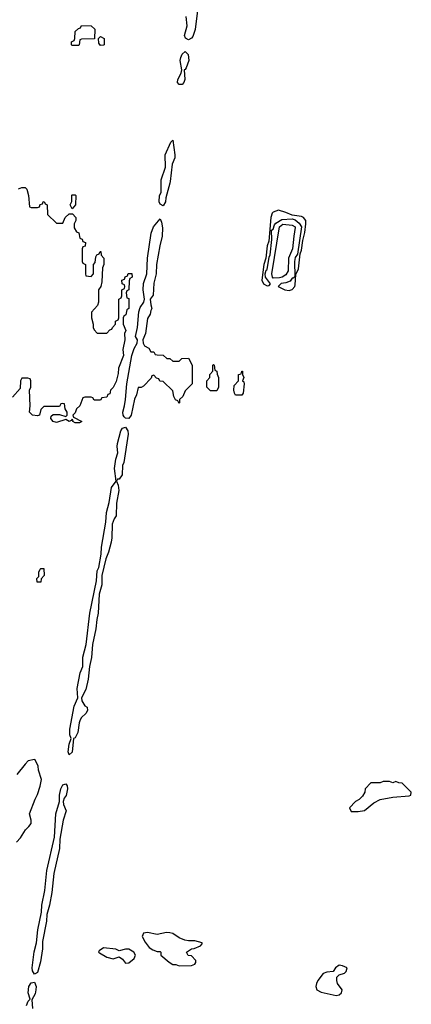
# Model space of a CAD drawing. Header units: inches. Extents: x 2701323 to 2964515, y 494916 to 722124.
# Tile 105 of 256: x 2726096 to 2728588, y 694758 to 701030. Entities that reach past the tile are written whole.
import ezdxf

# ---------------------------------------------------------------- set-up
doc = ezdxf.new("R2010")
doc.units = ezdxf.units.IN
doc.header["$MEASUREMENT"] = 0
doc.layers.add('C7629', color=7, linetype='Continuous')
doc.layers.add('C7720', color=7, linetype='Continuous')

msp = doc.modelspace()

# ---------------------------------------------------------------- linework, layer by layer
at = {"layer": 'C7629', "color": 2}
for points, elevation in [([(2727053.6, 700000), (2727052.2, 699987.8), (2727025.1, 699894.9), (2727023.8, 699870), (2727010, 699845.2), (2726990, 699854), (2726984.7, 699870), (2726986.3, 699910), (2726996, 699930), (2726995.9, 700000)], 6), ([(2726088.4, 699951.6), (2726110, 699962), (2726130, 699962), (2726142, 699950), (2726152, 699910), (2726158, 699838), (2726170, 699834), (2726210, 699834), (2726222, 699838), (2726227.3, 699852.7), (2726242, 699858), (2726246, 699870), (2726252.7, 699872.7), (2726258, 699858), (2726271.6, 699851.6), (2726274, 699790), (2726330, 699734), (2726370, 699734), (2726386, 699770), (2726410, 699794), (2726432.7, 699792.7), (2726454, 699770), (2726454, 699750), (2726442, 699730), (2726443.6, 699703.6), (2726458, 699678), (2726472.7, 699672.7), (2726478, 699638), (2726492.7, 699632.7), (2726498, 699618), (2726514, 699610), (2726512.7, 699587.3), (2726498, 699582), (2726494, 699570), (2726494, 699490), (2726498, 699478), (2726514, 699470), (2726514, 699410), (2726518, 699398), (2726550, 699394), (2726566, 699410), (2726566, 699470), (2726576.4, 699483.6), (2726580.4, 699519.6), (2726587.3, 699532.7), (2726602, 699538), (2726607.3, 699552.7), (2726612.7, 699552.7), (2726614, 699530), (2726632, 699510), (2726632, 699470), (2726622, 699450), (2726619.8, 699360.2), (2726612, 699330), (2726598, 699310), (2726598, 699230), (2726591, 699209), (2726552.7, 699167.3), (2726552, 699130), (2726564.7, 699090), (2726564.7, 699070), (2726570, 699054), (2726590, 699034), (2726650, 699034), (2726670, 699054), (2726682, 699058), (2726686, 699070), (2726706, 699090), (2726706, 699110), (2726722, 699118), (2726726, 699130), (2726726, 699250), (2726742, 699258), (2726746, 699270), (2726746, 699310), (2726762, 699318), (2726766, 699330), (2726762, 699342), (2726747.3, 699347.3), (2726746, 699370), (2726762, 699378), (2726767.3, 699392.7), (2726782, 699398), (2726787.3, 699412.7), (2726810, 699414), (2726812, 699390), (2726798, 699382), (2726792.7, 699367.3), (2726791.3, 699310), (2726778, 699302), (2726774, 699290), (2726778, 699258), (2726790, 699254), (2726790.9, 699250.9), (2726790.8, 699190), (2726778, 699182), (2726772, 699150), (2726758, 699142), (2726754, 699130), (2726754, 699090), (2726770.6, 699050.6), (2726762, 699030), (2726764.7, 698990), (2726753.4, 698930), (2726756.3, 698890), (2726724.7, 698810), (2726723.6, 698776.4), (2726710, 698726), (2726690, 698686), (2726674, 698670), (2726670, 698646), (2726658, 698642), (2726650, 698626), (2726618, 698622), (2726610, 698606), (2726570, 698606), (2726562, 698622), (2726550, 698626), (2726510, 698626), (2726498, 698622), (2726478, 698570), (2726458, 698550), (2726450, 698526), (2726434, 698510), (2726438, 698498), (2726492, 698470), (2726477.3, 698462.7), (2726450, 698461.2), (2726435.3, 698470), (2726436.4, 698476.4), (2726430, 698486), (2726423.6, 698476.4), (2726410.5, 698469.5), (2726390, 698484), (2726330, 698464), (2726309.5, 698469.5), (2726294, 698490), (2726296.4, 698503.6), (2726310, 698514), (2726350, 698514), (2726390, 698502), (2726398, 698510), (2726398, 698530), (2726386, 698550), (2726382, 698582), (2726370, 698586), (2726358, 698582), (2726350, 698566), (2726250, 698566), (2726230, 698546), (2726222, 698510), (2726210, 698506), (2726178, 698510), (2726158, 698530), (2726162, 698570), (2726158, 698670), (2726166, 698690), (2726166, 698730), (2726162, 698742), (2726147.3, 698747.3), (2726110, 698746), (2726102, 698730), (2726099.6, 698680.4), (2726050, 698626)], 6), ([(2726075.3, 695790), (2726102, 695818), (2726134, 695870), (2726155.3, 695890), (2726168.7, 695910), (2726169, 695930), (2726158, 695970), (2726194.6, 696065.4), (2726210, 696094), (2726227.3, 696147.3), (2726235.3, 696190), (2726215.3, 696250), (2726214.6, 696274.6), (2726195.3, 696315.3), (2726190, 696318), (2726150, 696308), (2726130, 696288), (2726078, 696222)], 10), ([(2726138.5, 694750), (2726150, 694777.3), (2726162.7, 694790), (2726149.8, 694829.8), (2726154.8, 694870), (2726170, 694894.9), (2726190, 694898.4), (2726201, 694870), (2726199.4, 694850), (2726194.8, 694825.2), (2726173.1, 694786.9), (2726176.9, 694730)], 6)]:
    msp.add_lwpolyline(points, dxfattribs=dict(at, elevation=elevation))
for points, elevation in [([(2726430, 699826), (2726418, 699850), (2726427.3, 699872.7), (2726428.9, 699911.1), (2726430, 699914), (2726450, 699914), (2726454, 699910), (2726452, 699850)], 6), ([(2727743.7, 699816.3), (2727710, 699804.2), (2727702.9, 699797.1), (2727694, 699770), (2727681.1, 699618.9), (2727670, 699588.7), (2727661.7, 699510), (2727649.2, 699470), (2727637.4, 699370), (2727646.8, 699346.8), (2727670, 699334.4), (2727683.2, 699336.8), (2727692.5, 699347.5), (2727659.6, 699390), (2727657.6, 699410), (2727664.8, 699435.2), (2727670, 699438.8), (2727683, 699517), (2727690, 699532), (2727700.5, 699630), (2727698, 699690), (2727710, 699696), (2727717.2, 699722.8), (2727725.4, 699734.6), (2727763.8, 699756.2), (2727830, 699761.3), (2727850, 699755.5), (2727873.9, 699733.9), (2727889.2, 699710), (2727863.4, 699536.6), (2727850, 699516), (2727845.2, 699490), (2727846.4, 699393.6), (2727836.8, 699383.2), (2727830, 699383.7), (2727816.3, 699363.7), (2727790, 699353.5), (2727761, 699350), (2727741, 699330), (2727782.8, 699310), (2727810, 699305.4), (2727830, 699311.8), (2727846.9, 699330), (2727850, 699341), (2727854, 699406), (2727870, 699442), (2727880.7, 699539.3), (2727890, 699562), (2727897.1, 699622.9), (2727910, 699674), (2727918, 699730), (2727916.4, 699750), (2727902.9, 699770), (2727890, 699777.3), (2727830, 699783.7), (2727790, 699802.6)], 10), ([(2726930, 698914), (2726950, 698914), (2726958, 698898), (2726970, 698894), (2727010, 698892), (2727032.7, 698872.7), (2727051.6, 698871.6), (2727070, 698854), (2727110, 698854), (2727128.4, 698871.6), (2727170, 698874), (2727194, 698830), (2727194, 698710), (2727150, 698666), (2727134, 698630), (2727114, 698610), (2727114, 698590), (2727110, 698586), (2727102, 698602), (2727088.4, 698608.4), (2727078, 698630), (2727070, 698666), (2727010, 698726), (2726987.3, 698727.3), (2726982, 698742), (2726967.3, 698747.3), (2726950, 698766), (2726938, 698762), (2726932.7, 698747.3), (2726883.6, 698696.4), (2726870, 698686), (2726850, 698686), (2726839.8, 698640.2), (2726827.3, 698612.7), (2726806.4, 698510), (2726790, 698489.4), (2726770, 698492), (2726760.7, 698500.7), (2726754, 698510), (2726751.6, 698530), (2726764, 698570), (2726769.7, 698609.7), (2726776.9, 698710), (2726809.5, 698890), (2726824.4, 698935.6), (2726844, 698970), (2726845.2, 698990), (2726832.7, 699012.7), (2726845.4, 699070), (2726855.1, 699170), (2726863.8, 699196.2), (2726887, 699230), (2726889.4, 699250), (2726881, 699310), (2726883.9, 699350), (2726905.7, 699410), (2726909.7, 699510), (2726932.3, 699670), (2726948.6, 699711.4), (2726990, 699762), (2726999.1, 699739.1), (2727004.1, 699704.1), (2727003.1, 699650), (2726987, 699590), (2726967, 699470), (2726963.8, 699410), (2726948.9, 699351.1), (2726945.4, 699274.6), (2726927.3, 699250), (2726930, 699214), (2726938, 699190), (2726930, 699178), (2726926, 699154), (2726910, 699126), (2726897.3, 699030), (2726878.8, 698990), (2726881, 698970), (2726890, 698952), (2726916.9, 698936.9)], 6), ([(2727710, 699384.2), (2727704.2, 699390), (2727701.2, 699410), (2727748.4, 699710), (2727770, 699727.7), (2727830, 699720.7), (2727850.1, 699710.1), (2727850, 699706), (2727839.6, 699650), (2727832.4, 699570), (2727806.7, 699510), (2727804.2, 699430), (2727790, 699405.6), (2727766.8, 699390), (2727750, 699384.8)], 6), ([(2727310, 698666), (2727286, 698690), (2727286, 698730), (2727306, 698750), (2727306, 698770), (2727326, 698790), (2727326, 698830), (2727330, 698834), (2727334, 698830), (2727338, 698798), (2727351.6, 698791.6), (2727352.7, 698772.7), (2727362, 698750), (2727362, 698690), (2727350, 698666)], 6), ([(2727470, 698638), (2727462, 698650), (2727459, 698670), (2727461.2, 698698.8), (2727488, 698730), (2727489.3, 698770.7), (2727506, 698774), (2727510, 698792), (2727514, 698790), (2727514, 698770), (2727522, 698750), (2727514, 698730), (2727522, 698722), (2727524.7, 698710), (2727518, 698650), (2727510, 698638)], 6), ([(2726410, 696346), (2726405.3, 696365.3), (2726410, 696414), (2726424, 696450), (2726414.9, 696474.9), (2726416.1, 696510), (2726443.6, 696656.4), (2726467, 696710), (2726462, 696770), (2726481.4, 696870), (2726498.4, 696910), (2726498.7, 696970), (2726519.6, 697050), (2726542.2, 697250), (2726585.1, 697454.9), (2726590, 697518), (2726598.9, 697541.1), (2726615.1, 697624.9), (2726616.4, 697670), (2726644.2, 697830), (2726647.8, 697890), (2726665.9, 697954.1), (2726680.5, 698050), (2726709.5, 698090.5), (2726699.7, 698170), (2726708.6, 698231.4), (2726720.7, 698270), (2726715.4, 698310), (2726718.3, 698330), (2726740.7, 698410), (2726750, 698426.8), (2726770, 698434), (2726783.8, 698410), (2726786.4, 698390), (2726759.5, 698210), (2726750.4, 698190), (2726747.7, 698130), (2726730, 698102), (2726718, 698102), (2726712, 698090), (2726723.8, 698063.8), (2726726.3, 698030), (2726712.2, 697950), (2726711, 697870), (2726696.9, 697850), (2726683.6, 697816.4), (2726683.1, 697730), (2726678.9, 697701.1), (2726661.8, 697638.2), (2726643.7, 697596.3), (2726618.4, 697490), (2726619.6, 697430), (2726601.3, 697370), (2726595.2, 697250), (2726586, 697210), (2726580.2, 697150), (2726558.9, 697050), (2726553.5, 696966.5), (2726540.3, 696910), (2726532, 696828), (2726516.1, 696763.9), (2726490.4, 696710), (2726492.2, 696690), (2726510, 696659.1), (2726526, 696650), (2726527.3, 696630), (2726516, 696610), (2726490, 696585.1), (2726481.5, 696570), (2726474.3, 696550), (2726466, 696490), (2726450, 696456), (2726438, 696450), (2726430, 696364)], 6), ([(2726230, 697446), (2726207.3, 697447.3), (2726206, 697470), (2726218, 697482), (2726218, 697510), (2726226, 697530), (2726230, 697534), (2726250, 697534), (2726252, 697490), (2726232.7, 697467.3)], 6), ([(2728490, 696178), (2728470, 696168), (2728450, 696178), (2728410, 696178), (2728390, 696168.7), (2728330, 696168), (2728294, 696130), (2728291.6, 696108.4), (2728276.9, 696083.1), (2728256.9, 696063.1), (2728234, 696050), (2728194, 696010), (2728206, 695986), (2728250, 695986), (2728290, 695992), (2728350, 696042), (2728390, 696062), (2728470, 696078), (2728574.6, 696085.4), (2728586, 696090), (2728588, 696110), (2728530, 696166), (2728508.4, 696168.4)], 10), ([(2726190, 694949.6), (2726177.3, 694970), (2726174.8, 694990), (2726188.2, 695091.8), (2726203.5, 695150), (2726211.2, 695231.2), (2726235.4, 695344.6), (2726237.7, 695390), (2726257, 695483), (2726269.1, 695610.9), (2726316.6, 695823.4), (2726325.7, 695970), (2726349.7, 696050), (2726349.8, 696090), (2726358.2, 696130), (2726370, 696155.5), (2726390, 696162), (2726397.6, 696150), (2726401.3, 696130), (2726392.4, 696087.6), (2726378.4, 696070), (2726371.8, 696050), (2726374.3, 696030), (2726391.3, 695990), (2726372.8, 695930), (2726351.1, 695810), (2726350.2, 695749.8), (2726312.9, 695590), (2726301.2, 695470), (2726285.8, 695390), (2726268, 695330), (2726266.9, 695286.9), (2726242, 695158), (2726240.2, 695110), (2726228.8, 695028.8), (2726210, 694959.6)], 6), ([(2727030, 695214.8), (2726970, 695202), (2726910, 695214), (2726884.7, 695210), (2726876, 695190), (2726894.4, 695154.4), (2726919.8, 695119.8), (2726943.6, 695103.6), (2726970, 695094), (2726990, 695094), (2726994, 695090), (2726994, 695070), (2727046.4, 695026.4), (2727070, 695012), (2727090, 695012), (2727110, 695002), (2727190, 695004.7), (2727210, 695014), (2727216.4, 695023.6), (2727216.4, 695036.4), (2727190, 695066), (2727168.9, 695068.9), (2727158, 695090), (2727188.4, 695111.6), (2727207.3, 695112.7), (2727246, 695130), (2727258, 695142), (2727258, 695150), (2727210, 695161.2), (2727170, 695161.2), (2727146.3, 695166.3), (2727110, 695180.9), (2727070, 695207.8), (2727052, 695212)], 10), ([(2726630, 695118), (2726601, 695099), (2726598, 695090), (2726604.5, 695084.5), (2726650, 695058.8), (2726690, 695047.7), (2726730, 695061), (2726750, 695046), (2726770, 695018.8), (2726790, 695022), (2726824, 695050), (2726834, 695070), (2726822, 695090), (2726790, 695109), (2726770, 695108.7), (2726730, 695098), (2726708.4, 695108.4)], 10), ([(2728130, 695006), (2728104.7, 694990), (2728090, 694966), (2728050, 694962), (2728027.1, 694952.9), (2727994, 694910), (2727984, 694890), (2727980.7, 694870), (2727986.8, 694850), (2728014.6, 694834.6), (2728110, 694814), (2728130, 694818.8), (2728144, 694830), (2728148.7, 694850), (2728119.3, 694890), (2728113.2, 694910), (2728114, 694930), (2728130, 694946), (2728164, 694956), (2728174, 694966), (2728179, 694990), (2728150, 695003.7)], 10)]:
    msp.add_lwpolyline(points, close=True, dxfattribs=dict(at, elevation=elevation))
at = {"layer": 'C7720', "color": 2, "elevation": 6}
for points in [[(2727227.9, 701087.9), (2727213, 700967), (2727197, 700923), (2727188.4, 700911.6), (2727170, 700902), (2727151.7, 700911.7), (2727145.1, 700930), (2727162.6, 700990), (2727156.3, 701050)], [(2726995.9, 700000), (2726995.8, 700010), (2727022.9, 700090), (2727022, 700170), (2727058, 700250), (2727070, 700262), (2727083.6, 700170), (2727082.6, 700150), (2727066, 700110), (2727053.6, 700000)]]:
    msp.add_lwpolyline(points, dxfattribs=at)
for points in [[(2726430, 700866), (2726426, 700870), (2726426, 700890), (2726442, 700898), (2726446, 700910), (2726450, 700954), (2726470, 700974), (2726482, 700978), (2726490, 700994), (2726551.6, 700991.6), (2726574, 700970), (2726572.7, 700907.3), (2726490, 700906), (2726478, 700902), (2726474, 700870), (2726470, 700866)], [(2726610, 700866), (2726600.4, 700880.4), (2726598, 700910), (2726610, 700922), (2726634, 700910), (2726634, 700870), (2726630, 700868)], [(2727110, 700616.2), (2727099.7, 700630), (2727102, 700650), (2727122.7, 700690), (2727127.3, 700710), (2727117.7, 700770), (2727120.5, 700790), (2727130, 700810.7), (2727150, 700827.3), (2727168.1, 700808.1), (2727172.4, 700770), (2727156, 700724), (2727150, 700713.2), (2727142, 700710), (2727146.4, 700650), (2727141.3, 700630), (2727130, 700617.6)]]:
    msp.add_lwpolyline(points, close=True, dxfattribs=at)

doc.saveas('drawing.dxf')
